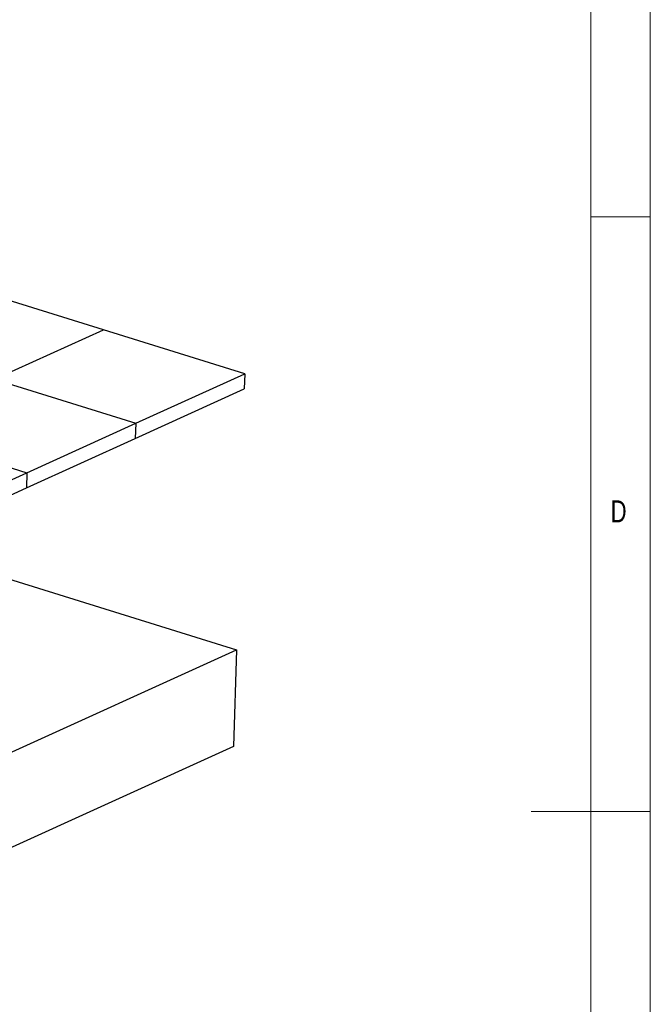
# Model space of a CAD drawing. Header units: millimetres. Extents: x 5 to 589, y 5 to 415.
# Tile 94 of 104: x 536 to 589, y 194 to 277. Entities that reach past the tile are written whole.
import ezdxf

# ---------------------------------------------------------------- set-up
doc = ezdxf.new("R2010")
doc.units = ezdxf.units.MM
doc.layers.add('NOTES', color=6, linetype='Continuous')
doc.layers.add('TRAIT-FORT', color=4, linetype='Continuous', lineweight=25)
doc.styles.add('SLDTEXTSTYLE0', font='TXT', dxfattribs={"width": 0.75})

msp = doc.modelspace()

# ---------------------------------------------------------------- linework, layer by layer
at = {"color": 7, "linetype": 'Continuous', "lineweight": 18}
for p, q in [((589, 5), (589, 415)), ((584, 10), (584, 410)), ((584, 260), (589, 260)), ((589, 210), (579, 210))]:
    msp.add_line(p, q, dxfattribs=at)
at = {"layer": 'TRAIT-FORT', "color": 4, "linetype": 'Continuous', "lineweight": 25}
for p, q in [((543.03345, 250.50692), (531.86837, 253.97965)), ((533.88092, 246.3485), (543.03345, 250.50692)), ((554.91019, 246.81284), (543.03345, 250.50692)), ((545.75766, 242.65442), (554.91019, 246.81284)), ((554.91019, 246.81284), (554.87194, 245.53587)), ((533.88092, 246.3485), (545.75766, 242.65442)), ((545.7194, 241.37745), (554.87194, 245.53587)), ((536.60513, 238.496), (545.75766, 242.65442)), ((545.75766, 242.65442), (545.7194, 241.37745)), ((527.79654, 241.23578), (536.60513, 238.496)), ((536.56687, 237.21903), (545.7194, 241.37745)), ((527.45259, 234.33758), (536.60513, 238.496)), ((536.60513, 238.496), (536.56687, 237.21903)), ((527.41434, 233.06061), (536.56687, 237.21903)), ((533.36849, 230.07907), (554.21465, 223.59519)), ((490.14692, 194.48625), (554.21465, 223.59519)), ((554.21465, 223.59519), (553.97121, 215.46901)), ((553.97121, 215.46901), (489.90348, 186.36008))]:
    msp.add_line(p, q, dxfattribs=at)

# ---------------------------------------------------------------- texts
at = {"layer": 'NOTES', "color": 211, "insert": (585.66668, 236.16802), "char_height": 1.85208, "attachment_point": 1, "style": 'SLDTEXTSTYLE0'}
msp.add_mtext('D', dxfattribs=at)

doc.saveas('drawing.dxf')
